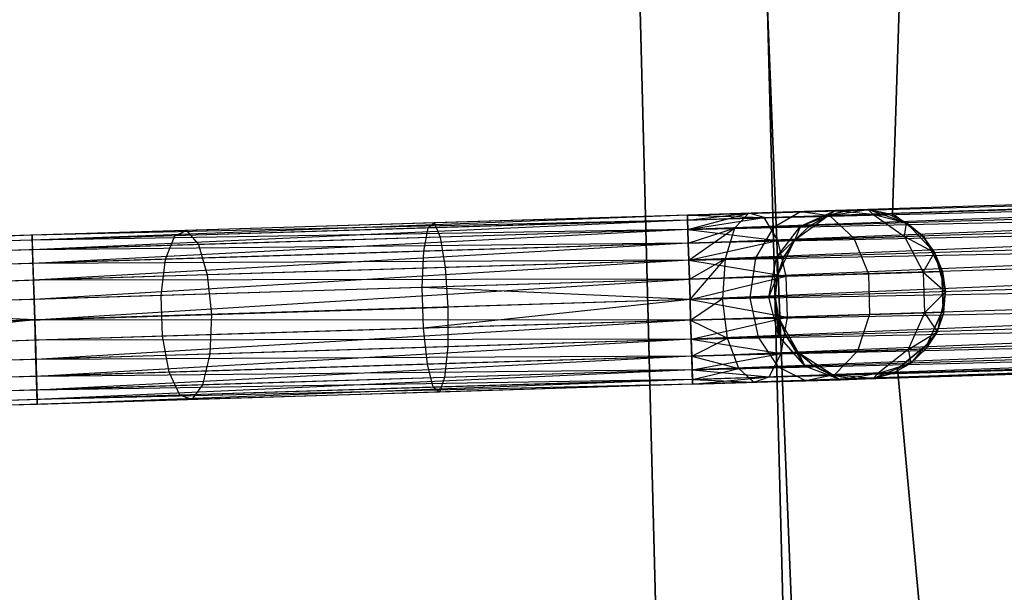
# Model space of a CAD drawing. Extents: x -91 to 92, y -91 to 92.
# Tile 78 of 256: x -70 to -59, y -5 to 2. Entities that reach past the tile are written whole.
import ezdxf

# ---------------------------------------------------------------- set-up
doc = ezdxf.new("R2010")
doc.units = 0
doc.header["$LTSCALE"] = 25.4
doc.layers.get('0').update_dxf_attribs({"linetype": 'CONTINUOUS'})

# ---------------------------------------------------------------- blocks, each defined once
blk = doc.blocks.new('NL2500012258_STL_2')
at = {"color": 0}
for p, q in [((32.002, -0.937, 22), (32.177, 4.687, 22)), ((32.177, 4.687, 20), (32.002, -0.937, 20)), ((32.177, 4.687, 20), (32.002, -0.937, 20)), ((32.002, -0.937, 22), (32.177, 4.687, 22)), ((29.011, 2.5, 26.5), (29.226, -5.803, 26.5)), ((29.226, -5.803, 17), (29.011, 2.5, 17)), ((29.011, 2.5, 26.5), (29.226, -5.803, 26.5)), ((29.226, -5.803, 17), (29.011, 2.5, 17)), ((30.72, -5.666, 26.5), (30.509, 2.441, 26.5)), ((30.509, 2.441, 17), (30.72, -5.666, 17)), ((30.509, 2.441, 17), (30.72, -5.666, 17)), ((30.72, -5.666, 26.5), (30.509, 2.441, 26.5)), ((30.531, 1.573, 19), (30.855, -6.524, 19)), ((30.855, -6.524, 20), (30.531, 1.573, 20)), ((30.531, 1.573, 19), (30.855, -6.524, 19)), ((30.855, -6.524, 20), (30.531, 1.573, 20)), ((48.835, -0.357, 177.379), (29.594, -0.95, 177.379)), ((48.835, -0.357, 177.621), (29.594, -0.95, 177.379)), ((48.835, -0.357, 177.621), (29.594, -0.95, 177.379)), ((48.835, -0.357, 177.379), (29.594, -0.95, 177.379)), ((29.594, -0.95, 177.379), (48.837, -0.415, 177.145)), ((29.594, -0.95, 177.379), (48.837, -0.415, 177.145)), ((29.596, -1.008, 177.855), (48.835, -0.357, 177.621)), ((29.596, -1.008, 177.855), (48.835, -0.357, 177.621)), ((48.837, -0.415, 177.855), (29.596, -1.008, 177.855)), ((48.837, -0.415, 177.855), (29.596, -1.008, 177.855)), ((48.837, -0.415, 177.145), (29.599, -1.119, 176.932)), ((48.837, -0.415, 177.145), (29.599, -1.119, 176.932)), ((48.84, -0.527, 178.068), (29.596, -1.008, 177.855)), ((48.84, -0.527, 178.068), (29.596, -1.008, 177.855)), ((48.84, -0.527, 176.932), (29.599, -1.119, 176.932)), ((48.84, -0.527, 176.932), (29.599, -1.119, 176.932)), ((29.604, -1.279, 178.249), (48.84, -0.527, 178.068)), ((29.604, -1.279, 178.249), (48.84, -0.527, 178.068)), ((29.599, -1.119, 176.932), (48.845, -0.686, 176.751)), ((29.599, -1.119, 176.932), (48.845, -0.686, 176.751)), ((48.845, -0.686, 178.249), (29.604, -1.279, 178.249)), ((48.845, -0.686, 178.249), (29.604, -1.279, 178.249)), ((48.845, -0.686, 176.751), (29.61, -1.478, 176.615)), ((48.845, -0.686, 176.751), (29.61, -1.478, 176.615)), ((48.851, -0.885, 178.385), (29.604, -1.279, 178.249)), ((48.851, -0.885, 178.385), (29.604, -1.279, 178.249)), ((48.851, -0.885, 176.615), (29.61, -1.478, 176.615)), ((48.851, -0.885, 176.615), (29.61, -1.478, 176.615)), ((29.617, -1.703, 178.471), (48.851, -0.885, 178.385)), ((29.617, -1.703, 178.471), (48.851, -0.885, 178.385)), ((30.313, -0.928, 27.236), (30.922, -0.909, 26.829)), ((30.313, -0.928, 27.236), (30.922, -0.909, 26.829)), ((30.611, -1.088, 26.513), (30.922, -0.909, 26.829)), ((30.611, -1.088, 26.513), (30.922, -0.909, 26.829)), ((30.922, -1.079, 26.048), (31.33, -0.896, 26.219)), ((30.922, -0.909, 26.829), (31.33, -0.896, 26.219)), ((30.922, -1.079, 26.048), (31.33, -0.896, 26.219)), ((30.922, -0.909, 26.829), (31.33, -0.896, 26.219)), ((30.922, -0.909, 26.829), (31.26, -0.956, 27.165)), ((30.922, -0.909, 26.829), (31.26, -0.956, 27.165)), ((31.24, -0.957, 20), (31.714, -0.885, 20)), ((31.24, -0.957, 20), (31.714, -0.885, 20)), ((31.473, -0.892, 25.5), (31.24, -0.957, 25.5)), ((31.24, -0.957, 20), (31.473, -0.892, 25.5)), ((31.473, -0.892, 25.5), (31.24, -0.957, 25.5)), ((31.24, -0.957, 20), (31.473, -0.892, 25.5)), ((31.33, -0.896, 26.219), (31.24, -0.957, 25.5)), ((31.33, -0.896, 26.219), (31.24, -0.957, 25.5)), ((31.33, -0.896, 26.219), (31.714, -0.885, 25.5)), ((31.33, -0.896, 26.219), (31.714, -0.885, 25.5)), ((31.33, -0.896, 26.219), (31.473, -0.892, 25.5)), ((31.33, -0.896, 26.219), (31.473, -0.892, 25.5)), ((31.33, -0.896, 26.219), (31.77, -0.941, 26.401)), ((31.33, -0.896, 26.219), (31.77, -0.941, 26.401)), ((31.473, -0.892, 25.5), (31.714, -0.885, 20)), ((31.473, -0.892, 25.5), (31.714, -0.885, 20)), ((31.714, -0.885, 20), (32.166, -1.04, 20)), ((31.714, -0.885, 25.5), (31.714, -0.885, 20)), ((31.77, -0.941, 26.401), (31.714, -0.885, 25.5)), ((31.77, -0.941, 26.401), (31.714, -0.885, 25.5)), ((31.949, -0.935, 25.5), (31.714, -0.885, 25.5)), ((31.714, -0.885, 20), (31.949, -0.935, 25.5)), ((31.714, -0.885, 20), (32.166, -1.04, 20)), ((31.714, -0.885, 25.5), (31.714, -0.885, 20)), ((31.949, -0.935, 25.5), (31.714, -0.885, 25.5)), ((31.714, -0.885, 20), (31.949, -0.935, 25.5)), ((29.594, -0.95, 27.621), (21.906, -1.187, 27.621)), ((29.594, -0.95, 27.621), (21.906, -1.187, 27.621)), ((29.594, -0.95, 27.379), (21.906, -1.187, 27.621)), ((29.594, -0.95, 27.379), (21.906, -1.187, 27.621)), ((29.596, -1.008, 27.855), (21.906, -1.187, 27.621)), ((29.596, -1.008, 27.855), (21.906, -1.187, 27.621)), ((29.594, -0.95, 27.379), (21.907, -1.244, 27.145)), ((29.594, -0.95, 27.379), (21.907, -1.244, 27.145)), ((29.596, -1.008, 27.145), (21.907, -1.244, 27.145)), ((29.596, -1.008, 27.145), (21.907, -1.244, 27.145)), ((29.596, -1.008, 27.855), (21.911, -1.356, 28.068)), ((29.596, -1.008, 27.855), (21.911, -1.356, 28.068)), ((29.596, -1.008, 177.855), (26.554, -1.101, 177.626)), ((29.596, -1.008, 177.855), (26.554, -1.101, 177.626)), ((29.594, -0.95, 177.379), (26.623, -1.041, 177.156)), ((29.594, -0.95, 177.379), (26.623, -1.041, 177.156)), ((29.594, -0.95, 27.621), (30.313, -0.928, 27.236)), ((29.594, -0.95, 27.379), (30.313, -0.928, 27.236)), ((29.594, -0.95, 27.379), (30.313, -0.928, 27.236)), ((29.594, -0.95, 27.621), (30.313, -0.928, 27.236)), ((29.599, -1.119, 176.932), (29.594, -0.95, 177.379)), ((29.594, -0.95, 177.379), (29.596, -1.008, 177.855)), ((29.594, -0.95, 177.379), (29.596, -1.008, 177.855)), ((29.599, -1.119, 176.932), (29.594, -0.95, 177.379)), ((29.596, -1.008, 27.855), (29.594, -0.95, 27.621)), ((29.594, -0.95, 27.379), (29.596, -1.008, 27.145)), ((29.594, -0.95, 27.379), (29.596, -1.008, 27.145)), ((29.594, -0.95, 27.621), (30.496, -0.98, 27.675)), ((29.596, -1.008, 27.855), (29.594, -0.95, 27.621)), ((29.594, -0.95, 27.621), (30.496, -0.98, 27.675)), ((29.596, -1.008, 27.145), (30.313, -0.928, 27.236)), ((29.596, -1.008, 27.145), (30.313, -0.928, 27.236)), ((29.596, -1.008, 27.855), (30.496, -0.98, 27.675)), ((29.596, -1.008, 27.855), (30.496, -0.98, 27.675)), ((29.596, -1.008, 177.855), (29.604, -1.279, 178.249)), ((29.596, -1.008, 177.855), (29.604, -1.279, 178.249)), ((29.599, -1.119, 28.068), (29.596, -1.008, 27.855)), ((29.596, -1.008, 27.145), (29.599, -1.119, 26.932)), ((29.596, -1.008, 27.145), (29.599, -1.119, 26.932)), ((29.599, -1.119, 28.068), (29.596, -1.008, 27.855)), ((29.599, -1.119, 26.932), (30.313, -0.928, 27.236)), ((29.599, -1.119, 26.932), (30.313, -0.928, 27.236)), ((29.599, -1.119, 28.068), (30.496, -0.98, 27.675)), ((29.599, -1.119, 28.068), (30.496, -0.98, 27.675)), ((30.313, -0.928, 27.236), (30.147, -1.103, 26.823)), ((30.313, -0.928, 27.236), (30.147, -1.103, 26.823)), ((30.496, -0.98, 27.675), (30.313, -0.928, 27.236)), ((30.496, -0.98, 27.675), (30.313, -0.928, 27.236)), ((30.496, -0.98, 27.675), (31.26, -0.956, 27.165)), ((30.496, -0.98, 27.675), (31.26, -0.956, 27.165)), ((30.655, -1.247, 28.039), (30.496, -0.98, 27.675)), ((30.655, -1.247, 28.039), (30.496, -0.98, 27.675)), ((30.855, -1.241, 20), (31.24, -0.957, 20)), ((30.855, -1.241, 20), (31.24, -0.957, 20)), ((30.922, -1.079, 26.048), (31.24, -0.957, 25.5)), ((30.922, -1.079, 26.048), (31.24, -0.957, 25.5)), ((31.24, -0.957, 25.5), (31.031, -1.075, 25.5)), ((31.031, -1.075, 25.5), (31.24, -0.957, 20)), ((31.031, -1.075, 25.5), (31.24, -0.957, 20)), ((31.24, -0.957, 25.5), (31.031, -1.075, 25.5)), ((31.24, -0.957, 25.5), (31.24, -0.957, 20)), ((31.24, -0.957, 25.5), (31.24, -0.957, 20)), ((31.26, -0.956, 27.165), (31.77, -0.941, 26.401)), ((31.26, -0.956, 27.165), (31.77, -0.941, 26.401)), ((31.26, -0.956, 27.165), (31.547, -1.219, 27.443)), ((31.26, -0.956, 27.165), (31.547, -1.219, 27.443)), ((31.77, -0.941, 26.401), (31.949, -0.935, 25.5)), ((31.77, -0.941, 26.401), (31.949, -0.935, 25.5)), ((31.77, -0.941, 26.401), (32.166, -1.04, 25.5)), ((31.77, -0.941, 26.401), (32.166, -1.04, 25.5)), ((31.77, -0.941, 26.401), (32.142, -1.201, 26.552)), ((31.77, -0.941, 26.401), (32.142, -1.201, 26.552)), ((32.166, -1.04, 25.5), (31.949, -0.935, 25.5)), ((31.949, -0.935, 25.5), (32.166, -1.04, 20)), ((31.949, -0.935, 25.5), (32.166, -1.04, 20)), ((32.166, -1.04, 25.5), (31.949, -0.935, 25.5)), ((32.369, -1.203, 22), (32.002, -0.937, 22)), ((32.002, -0.937, 22), (32.002, -0.937, 20)), ((32.002, -0.937, 20), (32.369, -1.203, 20)), ((32.002, -0.937, 22), (32.002, -0.937, 20)), ((32.002, -0.937, 20), (32.369, -1.203, 20)), ((32.369, -1.203, 22), (32.002, -0.937, 22)), ((23.718, -1.131, 176.49), (20.946, -1.216, 175.398)), ((23.718, -1.131, 176.49), (20.946, -1.216, 175.398)), ((29.599, -1.119, 26.932), (21.907, -1.244, 27.145)), ((29.599, -1.119, 26.932), (21.907, -1.244, 27.145)), ((29.599, -1.119, 28.068), (21.911, -1.356, 28.068)), ((29.599, -1.119, 28.068), (21.911, -1.356, 28.068)), ((29.599, -1.119, 26.932), (21.916, -1.516, 26.751)), ((29.599, -1.119, 26.932), (21.916, -1.516, 26.751)), ((26.554, -1.101, 177.626), (23.58, -1.193, 176.944)), ((26.554, -1.101, 177.626), (23.58, -1.193, 176.944)), ((23.58, -1.193, 176.944), (23.718, -1.131, 176.49)), ((23.58, -1.193, 176.944), (23.718, -1.131, 176.49)), ((26.623, -1.041, 177.156), (23.718, -1.131, 176.49)), ((26.623, -1.041, 177.156), (23.718, -1.131, 176.49)), ((23.718, -1.131, 176.49), (23.856, -1.296, 176.063)), ((23.718, -1.131, 176.49), (23.856, -1.296, 176.063)), ((26.503, -1.375, 178.015), (26.554, -1.101, 177.626)), ((26.503, -1.375, 178.015), (26.554, -1.101, 177.626)), ((26.554, -1.101, 177.626), (26.623, -1.041, 177.156)), ((26.554, -1.101, 177.626), (26.623, -1.041, 177.156)), ((26.623, -1.041, 177.156), (26.695, -1.209, 176.713)), ((26.623, -1.041, 177.156), (26.695, -1.209, 176.713)), ((29.599, -1.119, 176.932), (26.695, -1.209, 176.713)), ((29.599, -1.119, 176.932), (26.695, -1.209, 176.713)), ((29.599, -1.119, 26.932), (30.147, -1.103, 26.823)), ((29.599, -1.119, 26.932), (30.147, -1.103, 26.823)), ((29.61, -1.478, 176.615), (29.599, -1.119, 176.932)), ((29.61, -1.478, 176.615), (29.599, -1.119, 176.932)), ((29.604, -1.279, 28.249), (29.599, -1.119, 28.068)), ((29.599, -1.119, 26.932), (29.604, -1.279, 26.751)), ((29.599, -1.119, 26.932), (29.604, -1.279, 26.751)), ((29.599, -1.119, 28.068), (30.655, -1.247, 28.039)), ((29.604, -1.279, 28.249), (29.599, -1.119, 28.068)), ((29.599, -1.119, 28.068), (30.655, -1.247, 28.039)), ((29.604, -1.279, 26.751), (30.147, -1.103, 26.823)), ((29.604, -1.279, 26.751), (30.147, -1.103, 26.823)), ((29.61, -1.478, 26.615), (30.147, -1.103, 26.823)), ((29.61, -1.478, 26.615), (30.147, -1.103, 26.823)), ((29.61, -1.478, 176.615), (48.858, -1.11, 176.529)), ((29.61, -1.478, 176.615), (48.858, -1.11, 176.529)), ((48.858, -1.11, 178.471), (29.617, -1.703, 178.471)), ((48.858, -1.11, 178.471), (29.617, -1.703, 178.471)), ((48.858, -1.11, 176.529), (29.625, -1.942, 176.5)), ((48.858, -1.11, 176.529), (29.625, -1.942, 176.5)), ((30.147, -1.103, 26.823), (30.037, -1.464, 26.53)), ((30.147, -1.103, 26.823), (30.037, -1.464, 26.53)), ((30.147, -1.103, 26.823), (30.611, -1.088, 26.513)), ((30.147, -1.103, 26.823), (30.611, -1.088, 26.513)), ((30.398, -1.453, 26.288), (30.611, -1.088, 26.513)), ((30.398, -1.453, 26.288), (30.611, -1.088, 26.513)), ((30.611, -1.088, 26.513), (30.922, -1.079, 26.048)), ((30.611, -1.088, 26.513), (30.922, -1.079, 26.048)), ((30.639, -1.446, 25.927), (30.922, -1.079, 26.048)), ((30.639, -1.446, 25.927), (30.922, -1.079, 26.048)), ((31.031, -1.075, 25.5), (30.855, -1.241, 25.5)), ((30.855, -1.241, 20), (31.031, -1.075, 25.5)), ((31.031, -1.075, 25.5), (30.855, -1.241, 25.5)), ((30.855, -1.241, 20), (31.031, -1.075, 25.5)), ((30.922, -1.079, 26.048), (30.855, -1.241, 25.5)), ((30.922, -1.079, 26.048), (30.855, -1.241, 25.5)), ((30.922, -1.079, 26.048), (31.031, -1.075, 25.5)), ((30.922, -1.079, 26.048), (31.031, -1.075, 25.5)), ((32.142, -1.201, 26.552), (32.166, -1.04, 25.5)), ((32.142, -1.201, 26.552), (32.166, -1.04, 25.5)), ((32.166, -1.04, 20), (32.494, -1.389, 20)), ((32.351, -1.195, 25.5), (32.166, -1.04, 25.5)), ((32.166, -1.04, 20), (32.351, -1.195, 25.5)), ((32.166, -1.04, 20), (32.494, -1.389, 20)), ((32.166, -1.04, 25.5), (32.166, -1.04, 20)), ((32.166, -1.04, 25.5), (32.166, -1.04, 20)), ((32.351, -1.195, 25.5), (32.166, -1.04, 25.5)), ((32.166, -1.04, 20), (32.351, -1.195, 25.5)), ((21.907, -1.244, 27.145), (18.884, -1.338, 27.371)), ((21.907, -1.244, 27.145), (18.884, -1.338, 27.371)), ((21.906, -1.187, 27.621), (18.953, -1.278, 27.841)), ((21.906, -1.187, 27.621), (18.953, -1.278, 27.841)), ((23.58, -1.193, 176.944), (20.741, -1.28, 175.826)), ((23.58, -1.193, 176.944), (20.741, -1.28, 175.826)), ((21.911, -1.356, 28.068), (21.906, -1.187, 27.621)), ((21.906, -1.187, 27.621), (21.907, -1.244, 27.145)), ((21.911, -1.356, 28.068), (21.906, -1.187, 27.621)), ((21.906, -1.187, 27.621), (21.907, -1.244, 27.145)), ((21.907, -1.244, 27.145), (21.916, -1.516, 26.751)), ((21.907, -1.244, 27.145), (21.916, -1.516, 26.751)), ((23.472, -1.468, 177.321), (23.58, -1.193, 176.944)), ((23.472, -1.468, 177.321), (23.58, -1.193, 176.944)), ((26.695, -1.209, 176.713), (23.856, -1.296, 176.063)), ((26.695, -1.209, 176.713), (23.856, -1.296, 176.063)), ((26.695, -1.209, 176.713), (26.753, -1.566, 176.4)), ((26.695, -1.209, 176.713), (26.753, -1.566, 176.4)), ((29.604, -1.279, 28.249), (30.655, -1.247, 28.039)), ((29.604, -1.279, 28.249), (30.655, -1.247, 28.039)), ((29.61, -1.478, 28.385), (30.655, -1.247, 28.039)), ((29.61, -1.478, 28.385), (30.655, -1.247, 28.039)), ((30.639, -1.446, 25.927), (30.855, -1.241, 25.5)), ((30.639, -1.446, 25.927), (30.855, -1.241, 25.5)), ((30.646, -1.671, 20), (30.855, -1.241, 20)), ((30.646, -1.671, 20), (30.855, -1.241, 20)), ((30.655, -1.247, 28.039), (31.547, -1.219, 27.443)), ((30.655, -1.247, 28.039), (31.547, -1.219, 27.443)), ((30.754, -1.668, 28.245), (30.655, -1.247, 28.039)), ((30.754, -1.668, 28.245), (30.655, -1.247, 28.039)), ((30.855, -1.241, 25.5), (30.724, -1.443, 25.5)), ((30.724, -1.443, 25.5), (30.855, -1.241, 20)), ((30.724, -1.443, 25.5), (30.855, -1.241, 20)), ((30.855, -1.241, 25.5), (30.724, -1.443, 25.5)), ((30.855, -1.241, 25.5), (30.855, -1.241, 20)), ((30.855, -1.241, 25.5), (30.855, -1.241, 20)), ((31.547, -1.219, 27.443), (32.142, -1.201, 26.552)), ((31.547, -1.219, 27.443), (32.142, -1.201, 26.552)), ((31.547, -1.219, 27.443), (31.717, -1.638, 27.601)), ((31.547, -1.219, 27.443), (31.717, -1.638, 27.601)), ((32.142, -1.201, 26.552), (32.351, -1.195, 25.5)), ((32.142, -1.201, 26.552), (32.351, -1.195, 25.5)), ((32.142, -1.201, 26.552), (32.494, -1.389, 25.5)), ((32.142, -1.201, 26.552), (32.494, -1.389, 25.5)), ((32.142, -1.201, 26.552), (32.361, -1.618, 26.637)), ((32.142, -1.201, 26.552), (32.361, -1.618, 26.637)), ((32.494, -1.389, 25.5), (32.351, -1.195, 25.5)), ((32.351, -1.195, 25.5), (32.494, -1.389, 20)), ((32.351, -1.195, 25.5), (32.494, -1.389, 20)), ((32.494, -1.389, 25.5), (32.351, -1.195, 25.5)), ((32.581, -1.603, 22), (32.369, -1.203, 22)), ((32.369, -1.203, 22), (32.369, -1.203, 20)), ((32.369, -1.203, 20), (32.581, -1.603, 20)), ((32.369, -1.203, 22), (32.369, -1.203, 20)), ((32.369, -1.203, 20), (32.581, -1.603, 20)), ((32.581, -1.603, 22), (32.369, -1.203, 22)), ((21.911, -1.356, 28.068), (19.025, -1.445, 28.284)), ((21.911, -1.356, 28.068), (19.025, -1.445, 28.284)), ((23.856, -1.296, 176.063), (21.146, -1.38, 174.995)), ((23.856, -1.296, 176.063), (21.146, -1.38, 174.995)), ((29.604, -1.279, 28.249), (21.911, -1.356, 28.068)), ((29.604, -1.279, 28.249), (21.911, -1.356, 28.068)), ((21.922, -1.714, 28.385), (21.911, -1.356, 28.068)), ((21.922, -1.714, 28.385), (21.911, -1.356, 28.068)), ((29.604, -1.279, 26.751), (21.916, -1.516, 26.751)), ((29.604, -1.279, 26.751), (21.916, -1.516, 26.751)), ((29.604, -1.279, 28.249), (21.922, -1.714, 28.385)), ((29.604, -1.279, 28.249), (21.922, -1.714, 28.385)), ((26.503, -1.375, 178.015), (23.472, -1.468, 177.321)), ((26.503, -1.375, 178.015), (23.472, -1.468, 177.321)), ((23.856, -1.296, 176.063), (23.961, -1.652, 175.76)), ((23.856, -1.296, 176.063), (23.961, -1.652, 175.76)), ((26.483, -1.799, 178.235), (26.503, -1.375, 178.015)), ((26.483, -1.799, 178.235), (26.503, -1.375, 178.015)), ((29.604, -1.279, 178.249), (26.503, -1.375, 178.015)), ((29.604, -1.279, 178.249), (26.503, -1.375, 178.015)), ((29.604, -1.279, 178.249), (29.617, -1.703, 178.471)), ((29.604, -1.279, 178.249), (29.617, -1.703, 178.471)), ((29.61, -1.478, 28.385), (29.604, -1.279, 28.249)), ((29.604, -1.279, 26.751), (29.61, -1.478, 26.615)), ((29.604, -1.279, 26.751), (29.61, -1.478, 26.615)), ((29.61, -1.478, 28.385), (29.604, -1.279, 28.249)), ((48.865, -1.349, 178.5), (29.625, -1.942, 178.5)), ((48.865, -1.349, 178.5), (29.625, -1.942, 178.5)), ((48.865, -1.349, 176.5), (29.625, -1.942, 176.5)), ((48.865, -1.349, 176.5), (29.625, -1.942, 176.5)), ((23.472, -1.468, 177.321), (20.578, -1.557, 176.18)), ((23.472, -1.468, 177.321), (20.578, -1.557, 176.18)), ((29.61, -1.478, 26.615), (21.916, -1.516, 26.751)), ((29.61, -1.478, 26.615), (21.916, -1.516, 26.751)), ((29.61, -1.478, 28.385), (21.922, -1.714, 28.385)), ((29.61, -1.478, 28.385), (21.922, -1.714, 28.385)), ((29.61, -1.478, 26.615), (21.929, -1.94, 26.529)), ((29.61, -1.478, 26.615), (21.929, -1.94, 26.529)), ((23.419, -1.894, 177.533), (23.472, -1.468, 177.321)), ((23.419, -1.894, 177.533), (23.472, -1.468, 177.321)), ((29.61, -1.478, 176.615), (26.753, -1.566, 176.4)), ((29.61, -1.478, 176.615), (26.753, -1.566, 176.4)), ((29.61, -1.478, 26.615), (30.037, -1.464, 26.53)), ((29.61, -1.478, 26.615), (30.037, -1.464, 26.53)), ((29.625, -1.942, 176.5), (29.61, -1.478, 176.615)), ((29.625, -1.942, 176.5), (29.61, -1.478, 176.615)), ((29.617, -1.703, 28.471), (29.61, -1.478, 28.385)), ((29.61, -1.478, 26.615), (29.617, -1.703, 26.529)), ((29.61, -1.478, 26.615), (29.617, -1.703, 26.529)), ((29.61, -1.478, 28.385), (30.754, -1.668, 28.245)), ((29.617, -1.703, 28.471), (29.61, -1.478, 28.385)), ((29.61, -1.478, 28.385), (30.754, -1.668, 28.245)), ((29.617, -1.703, 26.529), (30.037, -1.464, 26.53)), ((29.617, -1.703, 26.529), (30.037, -1.464, 26.53)), ((29.625, -1.942, 26.5), (30.037, -1.464, 26.53)), ((29.625, -1.942, 26.5), (30.037, -1.464, 26.53)), ((30.037, -1.464, 26.53), (30.007, -1.93, 26.424)), ((30.037, -1.464, 26.53), (30.007, -1.93, 26.424)), ((30.037, -1.464, 26.53), (30.398, -1.453, 26.288)), ((30.037, -1.464, 26.53), (30.398, -1.453, 26.288)), ((30.331, -1.92, 26.207), (30.398, -1.453, 26.288)), ((30.331, -1.92, 26.207), (30.398, -1.453, 26.288)), ((30.398, -1.453, 26.288), (30.639, -1.446, 25.927)), ((30.398, -1.453, 26.288), (30.639, -1.446, 25.927)), ((30.548, -1.914, 25.883), (30.639, -1.446, 25.927)), ((30.548, -1.914, 25.883), (30.639, -1.446, 25.927)), ((30.639, -1.446, 25.927), (30.724, -1.443, 25.5)), ((30.639, -1.446, 25.927), (30.724, -1.443, 25.5)), ((30.639, -1.446, 25.927), (30.646, -1.671, 25.5)), ((30.639, -1.446, 25.927), (30.646, -1.671, 25.5)), ((30.724, -1.443, 25.5), (30.646, -1.671, 25.5)), ((30.646, -1.671, 20), (30.724, -1.443, 25.5)), ((30.724, -1.443, 25.5), (30.646, -1.671, 25.5)), ((30.646, -1.671, 20), (30.724, -1.443, 25.5)), ((32.361, -1.618, 26.637), (32.494, -1.389, 25.5)), ((32.361, -1.618, 26.637), (32.494, -1.389, 25.5)), ((32.494, -1.389, 20), (32.623, -1.85, 20)), ((32.587, -1.611, 25.5), (32.494, -1.389, 25.5)), ((32.494, -1.389, 20), (32.623, -1.85, 20)), ((32.494, -1.389, 20), (32.587, -1.611, 25.5)), ((32.494, -1.389, 25.5), (32.494, -1.389, 20)), ((32.494, -1.389, 25.5), (32.494, -1.389, 20)), ((32.587, -1.611, 25.5), (32.494, -1.389, 25.5)), ((32.494, -1.389, 20), (32.587, -1.611, 25.5)), ((21.916, -1.516, 26.751), (18.834, -1.611, 26.982)), ((21.916, -1.516, 26.751), (18.834, -1.611, 26.982)), ((21.916, -1.516, 26.751), (21.929, -1.94, 26.529)), ((21.916, -1.516, 26.751), (21.929, -1.94, 26.529)), ((26.753, -1.566, 176.4), (23.961, -1.652, 175.76)), ((26.753, -1.566, 176.4), (23.961, -1.652, 175.76)), ((26.753, -1.566, 176.4), (26.785, -2.03, 176.286)), ((26.753, -1.566, 176.4), (26.785, -2.03, 176.286)), ((48.873, -1.588, 176.529), (29.625, -1.942, 176.5)), ((48.873, -1.588, 176.529), (29.625, -1.942, 176.5)), ((48.873, -1.588, 178.471), (29.632, -2.181, 178.471)), ((48.873, -1.588, 178.471), (29.632, -2.181, 178.471)), ((48.873, -1.588, 176.529), (29.639, -2.407, 176.615)), ((48.873, -1.588, 176.529), (29.639, -2.407, 176.615)), ((32.361, -1.618, 26.637), (32.587, -1.611, 25.5)), ((32.361, -1.618, 26.637), (32.587, -1.611, 25.5)), ((32.594, -2.055, 22), (32.581, -1.603, 22)), ((32.581, -1.603, 22), (32.581, -1.603, 20)), ((32.581, -1.603, 20), (32.594, -2.055, 20)), ((32.581, -1.603, 22), (32.581, -1.603, 20)), ((32.581, -1.603, 20), (32.594, -2.055, 20)), ((32.594, -2.055, 22), (32.581, -1.603, 22)), ((32.623, -1.85, 25.5), (32.587, -1.611, 25.5)), ((32.587, -1.611, 25.5), (32.623, -1.85, 20)), ((32.623, -1.85, 25.5), (32.587, -1.611, 25.5)), ((32.587, -1.611, 25.5), (32.623, -1.85, 20)), ((21.922, -1.714, 28.385), (19.083, -1.802, 28.598)), ((21.922, -1.714, 28.385), (19.083, -1.802, 28.598)), ((23.961, -1.652, 175.76), (21.295, -1.734, 174.709)), ((23.961, -1.652, 175.76), (21.295, -1.734, 174.709)), ((29.617, -1.703, 28.471), (21.922, -1.714, 28.385)), ((29.617, -1.703, 28.471), (21.922, -1.714, 28.385)), ((21.936, -2.179, 28.5), (21.922, -1.714, 28.385)), ((21.936, -2.179, 28.5), (21.922, -1.714, 28.385)), ((29.617, -1.703, 26.529), (21.929, -1.94, 26.529)), ((29.617, -1.703, 26.529), (21.929, -1.94, 26.529)), ((21.936, -2.179, 28.5), (29.617, -1.703, 28.471)), ((21.936, -2.179, 28.5), (29.617, -1.703, 28.471)), ((23.961, -1.652, 175.76), (24.009, -2.115, 175.65)), ((23.961, -1.652, 175.76), (24.009, -2.115, 175.65)), ((29.617, -1.703, 178.471), (26.483, -1.799, 178.235)), ((29.617, -1.703, 178.471), (26.483, -1.799, 178.235)), ((29.617, -1.703, 28.471), (30.754, -1.668, 28.245)), ((29.617, -1.703, 28.471), (30.754, -1.668, 28.245)), ((29.617, -1.703, 178.471), (29.625, -1.942, 178.5)), ((29.617, -1.703, 178.471), (29.625, -1.942, 178.5)), ((29.617, -1.703, 26.529), (29.625, -1.942, 26.5)), ((29.625, -1.942, 28.5), (29.617, -1.703, 28.471)), ((29.617, -1.703, 26.529), (29.625, -1.942, 26.5)), ((29.625, -1.942, 28.5), (29.617, -1.703, 28.471)), ((29.625, -1.942, 28.5), (30.754, -1.668, 28.245)), ((29.625, -1.942, 28.5), (30.754, -1.668, 28.245)), ((30.548, -1.914, 25.883), (30.646, -1.671, 25.5)), ((30.548, -1.914, 25.883), (30.646, -1.671, 25.5)), ((30.624, -1.911, 20), (30.646, -1.671, 20)), ((30.646, -1.671, 25.5), (30.624, -1.911, 25.5)), ((30.646, -1.671, 25.5), (30.624, -1.911, 25.5)), ((30.624, -1.911, 20), (30.646, -1.671, 20)), ((30.646, -1.671, 25.5), (30.646, -1.671, 20)), ((30.646, -1.671, 25.5), (30.646, -1.671, 20)), ((30.754, -1.668, 28.245), (31.717, -1.638, 27.601)), ((30.754, -1.668, 28.245), (31.717, -1.638, 27.601)), ((30.768, -2.146, 28.245), (30.754, -1.668, 28.245)), ((30.768, -2.146, 28.245), (30.754, -1.668, 28.245)), ((31.717, -1.638, 27.601), (32.361, -1.618, 26.637)), ((31.717, -1.638, 27.601), (32.361, -1.618, 26.637)), ((31.717, -1.638, 27.601), (31.732, -2.117, 27.601)), ((31.717, -1.638, 27.601), (31.732, -2.117, 27.601)), ((32.361, -1.618, 26.637), (32.623, -1.85, 25.5)), ((32.361, -1.618, 26.637), (32.623, -1.85, 25.5)), ((32.361, -1.618, 26.637), (32.375, -2.097, 26.637)), ((32.361, -1.618, 26.637), (32.375, -2.097, 26.637)), ((26.483, -1.799, 178.235), (23.419, -1.894, 177.533)), ((26.483, -1.799, 178.235), (23.419, -1.894, 177.533)), ((26.498, -2.278, 178.235), (26.483, -1.799, 178.235)), ((29.625, -1.942, 178.5), (26.483, -1.799, 178.235)), ((26.498, -2.278, 178.235), (26.483, -1.799, 178.235)), ((29.625, -1.942, 178.5), (26.483, -1.799, 178.235)), ((48.88, -1.814, 178.385), (29.632, -2.181, 178.471)), ((48.88, -1.814, 178.385), (29.632, -2.181, 178.471)), ((48.88, -1.814, 176.615), (29.639, -2.407, 176.615)), ((48.88, -1.814, 176.615), (29.639, -2.407, 176.615)), ((29.645, -2.605, 178.249), (48.88, -1.814, 178.385)), ((29.645, -2.605, 178.249), (48.88, -1.814, 178.385)), ((21.929, -1.94, 26.529), (18.814, -2.036, 26.762)), ((21.929, -1.94, 26.529), (18.814, -2.036, 26.762)), ((23.419, -1.894, 177.533), (20.494, -1.984, 176.381)), ((23.419, -1.894, 177.533), (20.494, -1.984, 176.381)), ((21.929, -1.94, 26.529), (21.936, -2.179, 26.5)), ((21.929, -1.94, 26.529), (21.936, -2.179, 26.5)), ((29.625, -1.942, 26.5), (21.936, -2.179, 26.5)), ((29.625, -1.942, 26.5), (21.936, -2.179, 26.5)), ((29.625, -1.942, 28.5), (21.936, -2.179, 28.5)), ((29.625, -1.942, 28.5), (21.936, -2.179, 28.5)), ((23.434, -2.372, 177.533), (23.419, -1.894, 177.533)), ((23.434, -2.372, 177.533), (23.419, -1.894, 177.533)), ((29.625, -1.942, 178.5), (26.498, -2.278, 178.235)), ((29.625, -1.942, 178.5), (26.498, -2.278, 178.235)), ((29.625, -1.942, 176.5), (26.785, -2.03, 176.286)), ((29.625, -1.942, 176.5), (26.785, -2.03, 176.286)), ((30.007, -1.93, 26.424), (29.625, -1.942, 26.5)), ((30.007, -1.93, 26.424), (29.625, -1.942, 26.5)), ((29.625, -1.942, 178.5), (29.632, -2.181, 178.471)), ((29.639, -2.407, 176.615), (29.625, -1.942, 176.5)), ((29.625, -1.942, 178.5), (29.632, -2.181, 178.471)), ((29.639, -2.407, 176.615), (29.625, -1.942, 176.5)), ((29.625, -1.942, 26.5), (29.632, -2.181, 26.529)), ((29.632, -2.181, 28.471), (29.625, -1.942, 28.5)), ((29.625, -1.942, 28.5), (30.768, -2.146, 28.245)), ((29.632, -2.181, 28.471), (29.625, -1.942, 28.5)), ((29.625, -1.942, 28.5), (30.768, -2.146, 28.245)), ((29.625, -1.942, 26.5), (29.632, -2.181, 26.529)), ((29.632, -2.181, 26.529), (30.007, -1.93, 26.424)), ((29.632, -2.181, 26.529), (30.007, -1.93, 26.424)), ((30.331, -1.92, 26.207), (30.007, -1.93, 26.424)), ((30.331, -1.92, 26.207), (30.007, -1.93, 26.424)), ((30.065, -2.393, 26.53), (30.007, -1.93, 26.424)), ((30.065, -2.393, 26.53), (30.007, -1.93, 26.424)), ((30.548, -1.914, 25.883), (30.331, -1.92, 26.207)), ((30.548, -1.914, 25.883), (30.331, -1.92, 26.207)), ((30.427, -2.382, 26.288), (30.331, -1.92, 26.207)), ((30.427, -2.382, 26.288), (30.331, -1.92, 26.207)), ((30.624, -1.911, 25.5), (30.548, -1.914, 25.883)), ((30.624, -1.911, 25.5), (30.548, -1.914, 25.883)), ((30.668, -2.375, 25.927), (30.548, -1.914, 25.883)), ((30.668, -2.375, 25.927), (30.548, -1.914, 25.883)), ((30.661, -2.15, 20), (30.624, -1.911, 20)), ((30.624, -1.911, 25.5), (30.661, -2.15, 25.5)), ((30.668, -2.375, 25.927), (30.624, -1.911, 25.5)), ((30.668, -2.375, 25.927), (30.624, -1.911, 25.5)), ((30.624, -1.911, 25.5), (30.661, -2.15, 25.5)), ((30.624, -1.911, 25.5), (30.624, -1.911, 20)), ((30.661, -2.15, 20), (30.624, -1.911, 20)), ((30.624, -1.911, 25.5), (30.624, -1.911, 20)), ((32.375, -2.097, 26.637), (32.623, -1.85, 25.5)), ((32.375, -2.097, 26.637), (32.623, -1.85, 25.5)), ((32.623, -1.85, 20), (32.523, -2.318, 20)), ((32.623, -1.85, 20), (32.523, -2.318, 20)), ((32.601, -2.09, 25.5), (32.623, -1.85, 25.5)), ((32.601, -2.09, 25.5), (32.623, -1.85, 25.5)), ((32.601, -2.09, 25.5), (32.623, -1.85, 20)), ((32.601, -2.09, 25.5), (32.623, -1.85, 20)), ((32.623, -1.85, 25.5), (32.623, -1.85, 20)), ((32.623, -1.85, 25.5), (32.623, -1.85, 20)), ((21.936, -2.179, 26.5), (18.814, -2.036, 26.762)), ((21.936, -2.179, 26.5), (18.814, -2.036, 26.762)), ((24.009, -2.115, 175.65), (26.785, -2.03, 176.286)), ((24.009, -2.115, 175.65), (26.785, -2.03, 176.286)), ((26.785, -2.03, 176.286), (26.782, -2.495, 176.4)), ((26.785, -2.03, 176.286), (26.782, -2.495, 176.4)), ((29.639, -2.407, 176.615), (48.886, -2.012, 176.751)), ((29.639, -2.407, 176.615), (48.886, -2.012, 176.751)), ((48.886, -2.012, 178.249), (29.645, -2.605, 178.249)), ((48.886, -2.012, 178.249), (29.645, -2.605, 178.249)), ((48.886, -2.012, 176.751), (29.65, -2.765, 176.932)), ((48.886, -2.012, 176.751), (29.65, -2.765, 176.932)), ((32.407, -2.468, 22), (32.594, -2.055, 22)), ((32.594, -2.055, 20), (32.407, -2.468, 20)), ((32.594, -2.055, 20), (32.407, -2.468, 20)), ((32.407, -2.468, 22), (32.594, -2.055, 22)), ((32.594, -2.055, 22), (32.594, -2.055, 20)), ((32.594, -2.055, 22), (32.594, -2.055, 20)), ((21.936, -2.179, 26.5), (18.829, -2.514, 26.762)), ((21.936, -2.179, 26.5), (18.829, -2.514, 26.762)), ((21.936, -2.179, 28.5), (19.114, -2.266, 28.711)), ((21.936, -2.179, 28.5), (19.114, -2.266, 28.711)), ((21.359, -2.197, 174.606), (24.009, -2.115, 175.65)), ((21.359, -2.197, 174.606), (24.009, -2.115, 175.65)), ((21.936, -2.179, 26.5), (21.944, -2.418, 26.529)), ((21.951, -2.643, 28.385), (21.936, -2.179, 28.5)), ((21.936, -2.179, 26.5), (21.944, -2.418, 26.529)), ((29.632, -2.181, 28.471), (21.936, -2.179, 28.5)), ((21.951, -2.643, 28.385), (21.936, -2.179, 28.5)), ((29.632, -2.181, 28.471), (21.936, -2.179, 28.5)), ((29.632, -2.181, 26.529), (21.944, -2.418, 26.529)), ((29.632, -2.181, 26.529), (21.944, -2.418, 26.529)), ((29.632, -2.181, 28.471), (21.951, -2.643, 28.385)), ((29.632, -2.181, 28.471), (21.951, -2.643, 28.385)), ((24.009, -2.115, 175.65), (23.989, -2.581, 175.76)), ((24.009, -2.115, 175.65), (23.989, -2.581, 175.76)), ((29.632, -2.181, 178.471), (26.498, -2.278, 178.235)), ((29.632, -2.181, 178.471), (26.498, -2.278, 178.235)), ((29.632, -2.181, 28.471), (30.768, -2.146, 28.245)), ((29.632, -2.181, 28.471), (30.768, -2.146, 28.245)), ((29.632, -2.181, 178.471), (29.645, -2.605, 178.249)), ((29.632, -2.181, 178.471), (29.645, -2.605, 178.249)), ((29.632, -2.181, 26.529), (29.639, -2.407, 26.615)), ((29.639, -2.407, 28.385), (29.632, -2.181, 28.471)), ((29.639, -2.407, 28.385), (29.632, -2.181, 28.471)), ((29.632, -2.181, 26.529), (29.639, -2.407, 26.615)), ((29.632, -2.181, 26.529), (30.065, -2.393, 26.53)), ((29.632, -2.181, 26.529), (30.065, -2.393, 26.53)), ((29.639, -2.407, 28.385), (30.768, -2.146, 28.245)), ((29.639, -2.407, 28.385), (30.768, -2.146, 28.245)), ((48.891, -2.172, 178.068), (29.645, -2.605, 178.249)), ((48.891, -2.172, 178.068), (29.645, -2.605, 178.249)), ((48.891, -2.172, 176.932), (29.65, -2.765, 176.932)), ((48.891, -2.172, 176.932), (29.65, -2.765, 176.932)), ((29.653, -2.877, 177.855), (48.891, -2.172, 178.068)), ((29.653, -2.877, 177.855), (48.891, -2.172, 178.068)), ((30.896, -2.566, 20), (30.661, -2.15, 20)), ((30.661, -2.15, 25.5), (30.668, -2.375, 25.927)), ((30.661, -2.15, 25.5), (30.668, -2.375, 25.927)), ((30.661, -2.15, 25.5), (30.753, -2.372, 25.5)), ((30.753, -2.372, 25.5), (30.661, -2.15, 20)), ((30.896, -2.566, 20), (30.661, -2.15, 20)), ((30.753, -2.372, 25.5), (30.661, -2.15, 20)), ((30.661, -2.15, 25.5), (30.753, -2.372, 25.5)), ((30.661, -2.15, 25.5), (30.661, -2.15, 20)), ((30.661, -2.15, 25.5), (30.661, -2.15, 20)), ((30.696, -2.573, 28.039), (30.768, -2.146, 28.245)), ((30.696, -2.573, 28.039), (30.768, -2.146, 28.245)), ((30.768, -2.146, 28.245), (31.732, -2.117, 27.601)), ((30.768, -2.146, 28.245), (31.732, -2.117, 27.601)), ((31.732, -2.117, 27.601), (31.588, -2.545, 27.443)), ((31.732, -2.117, 27.601), (31.588, -2.545, 27.443)), ((31.732, -2.117, 27.601), (32.375, -2.097, 26.637)), ((31.732, -2.117, 27.601), (32.375, -2.097, 26.637)), ((32.375, -2.097, 26.637), (32.183, -2.527, 26.552)), ((32.375, -2.097, 26.637), (32.183, -2.527, 26.552)), ((32.375, -2.097, 26.637), (32.601, -2.09, 25.5)), ((32.375, -2.097, 26.637), (32.601, -2.09, 25.5)), ((32.375, -2.097, 26.637), (32.523, -2.318, 25.5)), ((32.375, -2.097, 26.637), (32.523, -2.318, 25.5)), ((32.523, -2.318, 25.5), (32.601, -2.09, 25.5)), ((32.601, -2.09, 25.5), (32.523, -2.318, 20)), ((32.601, -2.09, 25.5), (32.523, -2.318, 20)), ((32.523, -2.318, 25.5), (32.601, -2.09, 25.5)), ((26.498, -2.278, 178.235), (23.434, -2.372, 177.533)), ((26.498, -2.278, 178.235), (23.434, -2.372, 177.533)), ((26.544, -2.7, 178.015), (26.498, -2.278, 178.235)), ((26.544, -2.7, 178.015), (26.498, -2.278, 178.235)), ((29.65, -2.765, 176.932), (48.894, -2.284, 177.145)), ((29.65, -2.765, 176.932), (48.894, -2.284, 177.145)), ((48.894, -2.284, 177.855), (29.653, -2.877, 177.855)), ((48.894, -2.284, 177.855), (29.653, -2.877, 177.855)), ((48.894, -2.284, 177.145), (29.655, -2.934, 177.379)), ((48.894, -2.284, 177.145), (29.655, -2.934, 177.379)), ((21.944, -2.418, 26.529), (18.829, -2.514, 26.762)), ((21.944, -2.418, 26.529), (18.829, -2.514, 26.762)), ((23.434, -2.372, 177.533), (20.509, -2.462, 176.381)), ((23.434, -2.372, 177.533), (20.509, -2.462, 176.381)), ((29.639, -2.407, 26.615), (21.944, -2.418, 26.529)), ((29.639, -2.407, 26.615), (21.944, -2.418, 26.529)), ((21.944, -2.418, 26.529), (21.957, -2.842, 26.751)), ((21.944, -2.418, 26.529), (21.957, -2.842, 26.751)), ((29.639, -2.407, 28.385), (21.951, -2.643, 28.385)), ((29.639, -2.407, 28.385), (21.951, -2.643, 28.385)), ((29.639, -2.407, 26.615), (21.957, -2.842, 26.751)), ((29.639, -2.407, 26.615), (21.957, -2.842, 26.751)), ((23.512, -2.794, 177.321), (23.434, -2.372, 177.533)), ((23.512, -2.794, 177.321), (23.434, -2.372, 177.533)), ((29.639, -2.407, 176.615), (26.782, -2.495, 176.4)), ((29.639, -2.407, 176.615), (26.782, -2.495, 176.4)), ((29.639, -2.407, 26.615), (30.065, -2.393, 26.53)), ((29.639, -2.407, 26.615), (30.065, -2.393, 26.53)), ((29.65, -2.765, 176.932), (29.639, -2.407, 176.615)), ((29.65, -2.765, 176.932), (29.639, -2.407, 176.615)), ((29.639, -2.407, 26.615), (29.645, -2.605, 26.751)), ((29.645, -2.605, 28.249), (29.639, -2.407, 28.385)), ((29.639, -2.407, 28.385), (30.696, -2.573, 28.039)), ((29.645, -2.605, 28.249), (29.639, -2.407, 28.385)), ((29.639, -2.407, 28.385), (30.696, -2.573, 28.039)), ((29.639, -2.407, 26.615), (29.645, -2.605, 26.751)), ((29.645, -2.605, 26.751), (30.065, -2.393, 26.53)), ((29.645, -2.605, 26.751), (30.065, -2.393, 26.53)), ((48.896, -2.342, 177.621), (29.653, -2.877, 177.855)), ((48.896, -2.342, 177.621), (29.653, -2.877, 177.855)), ((29.655, -2.934, 177.379), (48.896, -2.342, 177.621)), ((48.896, -2.342, 177.379), (29.655, -2.934, 177.379)), ((29.655, -2.934, 177.379), (48.896, -2.342, 177.621)), ((48.896, -2.342, 177.379), (29.655, -2.934, 177.379)), ((30.065, -2.393, 26.53), (30.427, -2.382, 26.288)), ((30.065, -2.393, 26.53), (30.427, -2.382, 26.288)), ((30.198, -2.748, 26.823), (30.065, -2.393, 26.53)), ((30.198, -2.748, 26.823), (30.065, -2.393, 26.53)), ((30.427, -2.382, 26.288), (30.668, -2.375, 25.927)), ((30.427, -2.382, 26.288), (30.668, -2.375, 25.927)), ((30.662, -2.733, 26.513), (30.427, -2.382, 26.288)), ((30.662, -2.733, 26.513), (30.427, -2.382, 26.288)), ((30.753, -2.372, 25.5), (30.668, -2.375, 25.927)), ((30.753, -2.372, 25.5), (30.668, -2.375, 25.927)), ((30.668, -2.375, 25.927), (30.972, -2.724, 26.048)), ((30.668, -2.375, 25.927), (30.972, -2.724, 26.048)), ((30.753, -2.372, 25.5), (30.972, -2.724, 26.048)), ((30.753, -2.372, 25.5), (30.972, -2.724, 26.048)), ((30.753, -2.372, 25.5), (30.896, -2.566, 25.5)), ((30.896, -2.566, 20), (30.753, -2.372, 25.5)), ((30.753, -2.372, 25.5), (30.896, -2.566, 25.5)), ((30.896, -2.566, 20), (30.753, -2.372, 25.5)), ((32.183, -2.527, 26.552), (32.523, -2.318, 25.5)), ((32.183, -2.527, 26.552), (32.523, -2.318, 25.5)), ((32.523, -2.318, 20), (32.217, -2.686, 20)), ((32.523, -2.318, 20), (32.217, -2.686, 20)), ((32.392, -2.52, 25.5), (32.523, -2.318, 25.5)), ((32.523, -2.318, 20), (32.392, -2.52, 25.5)), ((32.392, -2.52, 25.5), (32.523, -2.318, 25.5)), ((32.523, -2.318, 20), (32.392, -2.52, 25.5)), ((32.523, -2.318, 25.5), (32.523, -2.318, 20)), ((32.523, -2.318, 25.5), (32.523, -2.318, 20)), ((26.782, -2.495, 176.4), (23.989, -2.581, 175.76)), ((26.782, -2.495, 176.4), (23.989, -2.581, 175.76)), ((26.782, -2.495, 176.4), (26.746, -2.854, 176.713)), ((26.782, -2.495, 176.4), (26.746, -2.854, 176.713)), ((31.588, -2.545, 27.443), (32.183, -2.527, 26.552)), ((31.588, -2.545, 27.443), (32.183, -2.527, 26.552)), ((32.183, -2.527, 26.552), (31.828, -2.81, 26.401)), ((32.183, -2.527, 26.552), (31.828, -2.81, 26.401)), ((32.057, -2.755, 22), (32.407, -2.468, 22)), ((32.407, -2.468, 20), (32.057, -2.755, 20)), ((32.407, -2.468, 20), (32.057, -2.755, 20)), ((32.057, -2.755, 22), (32.407, -2.468, 22)), ((32.183, -2.527, 26.552), (32.392, -2.52, 25.5)), ((32.183, -2.527, 26.552), (32.392, -2.52, 25.5)), ((32.183, -2.527, 26.552), (32.217, -2.686, 25.5)), ((32.183, -2.527, 26.552), (32.217, -2.686, 25.5)), ((32.217, -2.686, 25.5), (32.392, -2.52, 25.5)), ((32.392, -2.52, 25.5), (32.217, -2.686, 20)), ((32.392, -2.52, 25.5), (32.217, -2.686, 20)), ((32.217, -2.686, 25.5), (32.392, -2.52, 25.5)), ((32.407, -2.468, 22), (32.407, -2.468, 20)), ((32.407, -2.468, 22), (32.407, -2.468, 20)), ((21.951, -2.643, 28.385), (19.112, -2.731, 28.598)), ((21.951, -2.643, 28.385), (19.112, -2.731, 28.598)), ((23.989, -2.581, 175.76), (21.324, -2.663, 174.709)), ((23.989, -2.581, 175.76), (21.324, -2.663, 174.709)), ((29.645, -2.605, 28.249), (21.951, -2.643, 28.385)), ((29.645, -2.605, 28.249), (21.951, -2.643, 28.385)), ((21.962, -3.002, 28.068), (21.951, -2.643, 28.385)), ((21.962, -3.002, 28.068), (21.951, -2.643, 28.385)), ((29.645, -2.605, 26.751), (21.957, -2.842, 26.751)), ((29.645, -2.605, 26.751), (21.957, -2.842, 26.751)), ((29.645, -2.605, 28.249), (21.962, -3.002, 28.068)), ((29.645, -2.605, 28.249), (21.962, -3.002, 28.068)), ((23.989, -2.581, 175.76), (23.906, -2.942, 176.063)), ((23.989, -2.581, 175.76), (23.906, -2.942, 176.063)), ((29.645, -2.605, 178.249), (26.544, -2.7, 178.015)), ((29.645, -2.605, 178.249), (26.544, -2.7, 178.015)), ((29.645, -2.605, 28.249), (30.696, -2.573, 28.039)), ((29.645, -2.605, 28.249), (30.696, -2.573, 28.039)), ((29.645, -2.605, 178.249), (29.653, -2.877, 177.855)), ((29.645, -2.605, 178.249), (29.653, -2.877, 177.855)), ((29.645, -2.605, 26.751), (29.65, -2.765, 26.932)), ((29.65, -2.765, 28.068), (29.645, -2.605, 28.249)), ((29.65, -2.765, 28.068), (29.645, -2.605, 28.249)), ((29.645, -2.605, 26.751), (29.65, -2.765, 26.932)), ((29.645, -2.605, 26.751), (30.198, -2.748, 26.823)), ((29.645, -2.605, 26.751), (30.198, -2.748, 26.823)), ((29.65, -2.765, 28.068), (30.696, -2.573, 28.039)), ((29.65, -2.765, 28.068), (30.696, -2.573, 28.039)), ((30.554, -2.849, 27.675), (30.696, -2.573, 28.039)), ((30.554, -2.849, 27.675), (30.696, -2.573, 28.039)), ((30.696, -2.573, 28.039), (31.588, -2.545, 27.443)), ((30.696, -2.573, 28.039), (31.588, -2.545, 27.443)), ((31.298, -2.826, 20), (30.896, -2.566, 20)), ((30.896, -2.566, 25.5), (30.972, -2.724, 26.048)), ((30.896, -2.566, 25.5), (30.972, -2.724, 26.048)), ((30.896, -2.566, 25.5), (31.081, -2.721, 25.5)), ((31.081, -2.721, 25.5), (30.896, -2.566, 20)), ((31.298, -2.826, 20), (30.896, -2.566, 20)), ((31.081, -2.721, 25.5), (30.896, -2.566, 20)), ((30.896, -2.566, 25.5), (31.081, -2.721, 25.5)), ((30.896, -2.566, 25.5), (30.896, -2.566, 20)), ((30.896, -2.566, 25.5), (30.896, -2.566, 20)), ((31.588, -2.545, 27.443), (31.318, -2.825, 27.165)), ((31.588, -2.545, 27.443), (31.318, -2.825, 27.165)), ((29.65, -2.765, 26.932), (21.957, -2.842, 26.751)), ((29.65, -2.765, 26.932), (21.957, -2.842, 26.751)), ((29.65, -2.765, 28.068), (21.962, -3.002, 28.068)), ((29.65, -2.765, 28.068), (21.962, -3.002, 28.068)), ((29.65, -2.765, 26.932), (21.965, -3.114, 27.145)), ((29.65, -2.765, 26.932), (21.965, -3.114, 27.145)), ((26.544, -2.7, 178.015), (23.512, -2.794, 177.321)), ((26.544, -2.7, 178.015), (23.512, -2.794, 177.321)), ((26.611, -2.97, 177.626), (26.544, -2.7, 178.015)), ((26.611, -2.97, 177.626), (26.544, -2.7, 178.015)), ((29.65, -2.765, 176.932), (26.746, -2.854, 176.713)), ((29.65, -2.765, 176.932), (26.746, -2.854, 176.713)), ((29.65, -2.765, 26.932), (30.198, -2.748, 26.823)), ((29.65, -2.765, 26.932), (30.198, -2.748, 26.823)), ((29.655, -2.934, 177.379), (29.65, -2.765, 176.932)), ((29.655, -2.934, 177.379), (29.65, -2.765, 176.932)), ((29.65, -2.765, 26.932), (29.653, -2.877, 27.145)), ((29.653, -2.877, 27.855), (29.65, -2.765, 28.068)), ((29.65, -2.765, 28.068), (30.554, -2.849, 27.675)), ((29.653, -2.877, 27.855), (29.65, -2.765, 28.068)), ((29.65, -2.765, 28.068), (30.554, -2.849, 27.675)), ((29.65, -2.765, 26.932), (29.653, -2.877, 27.145)), ((29.653, -2.877, 27.145), (30.198, -2.748, 26.823)), ((29.653, -2.877, 27.145), (30.198, -2.748, 26.823)), ((30.198, -2.748, 26.823), (30.662, -2.733, 26.513)), ((30.198, -2.748, 26.823), (30.662, -2.733, 26.513)), ((30.198, -2.748, 26.823), (30.374, -2.912, 27.236)), ((30.198, -2.748, 26.823), (30.374, -2.912, 27.236)), ((30.662, -2.733, 26.513), (30.972, -2.724, 26.048)), ((30.662, -2.733, 26.513), (30.972, -2.724, 26.048)), ((30.984, -2.893, 26.829), (30.662, -2.733, 26.513)), ((30.984, -2.893, 26.829), (30.662, -2.733, 26.513)), ((30.972, -2.724, 26.048), (31.081, -2.721, 25.5)), ((30.972, -2.724, 26.048), (31.081, -2.721, 25.5)), ((31.391, -2.881, 26.219), (30.972, -2.724, 26.048)), ((31.391, -2.881, 26.219), (30.972, -2.724, 26.048)), ((31.081, -2.721, 25.5), (31.391, -2.881, 26.219)), ((31.081, -2.721, 25.5), (31.391, -2.881, 26.219)), ((31.081, -2.721, 25.5), (31.298, -2.826, 25.5)), ((31.298, -2.826, 20), (31.081, -2.721, 25.5)), ((31.081, -2.721, 25.5), (31.298, -2.826, 25.5)), ((31.298, -2.826, 20), (31.081, -2.721, 25.5)), ((32.217, -2.686, 20), (31.775, -2.869, 20)), ((32.217, -2.686, 20), (31.775, -2.869, 20)), ((31.828, -2.81, 26.401), (32.217, -2.686, 25.5)), ((31.828, -2.81, 26.401), (32.217, -2.686, 25.5)), ((32.007, -2.804, 25.5), (32.217, -2.686, 25.5)), ((32.217, -2.686, 20), (32.007, -2.804, 25.5)), ((32.007, -2.804, 25.5), (32.217, -2.686, 25.5)), ((32.217, -2.686, 20), (32.007, -2.804, 25.5)), ((32.574, -8.358, 22), (32.057, -2.755, 22)), ((32.057, -2.755, 22), (32.057, -2.755, 20)), ((32.057, -2.755, 20), (32.574, -8.358, 20)), ((32.057, -2.755, 22), (32.057, -2.755, 20)), ((32.057, -2.755, 20), (32.574, -8.358, 20)), ((32.574, -8.358, 22), (32.057, -2.755, 22)), ((32.217, -2.686, 25.5), (32.217, -2.686, 20)), ((32.217, -2.686, 25.5), (32.217, -2.686, 20)), ((21.957, -2.842, 26.751), (18.875, -2.937, 26.982)), ((21.957, -2.842, 26.751), (18.875, -2.937, 26.982)), ((23.512, -2.794, 177.321), (20.619, -2.883, 176.18)), ((23.512, -2.794, 177.321), (20.619, -2.883, 176.18)), ((21.957, -2.842, 26.751), (21.965, -3.114, 27.145)), ((21.957, -2.842, 26.751), (21.965, -3.114, 27.145)), ((29.653, -2.877, 27.855), (21.962, -3.002, 28.068)), ((29.653, -2.877, 27.855), (21.962, -3.002, 28.068)), ((29.653, -2.877, 27.145), (21.965, -3.114, 27.145)), ((29.653, -2.877, 27.145), (21.965, -3.114, 27.145)), ((29.653, -2.877, 27.855), (21.967, -3.171, 27.621)), ((29.653, -2.877, 27.855), (21.967, -3.171, 27.621)), ((23.637, -3.062, 176.944), (23.512, -2.794, 177.321)), ((23.637, -3.062, 176.944), (23.512, -2.794, 177.321)), ((26.746, -2.854, 176.713), (23.906, -2.942, 176.063)), ((26.746, -2.854, 176.713), (23.906, -2.942, 176.063)), ((29.653, -2.877, 177.855), (26.611, -2.97, 177.626)), ((29.653, -2.877, 177.855), (26.611, -2.97, 177.626)), ((26.746, -2.854, 176.713), (26.684, -3.026, 177.156)), ((26.746, -2.854, 176.713), (26.684, -3.026, 177.156)), ((29.653, -2.877, 27.855), (30.554, -2.849, 27.675)), ((29.653, -2.877, 27.855), (30.554, -2.849, 27.675)), ((29.653, -2.877, 177.855), (29.655, -2.934, 177.379)), ((29.653, -2.877, 177.855), (29.655, -2.934, 177.379)), ((29.653, -2.877, 27.145), (29.655, -2.934, 27.379)), ((29.655, -2.934, 27.621), (29.653, -2.877, 27.855)), ((29.655, -2.934, 27.621), (29.653, -2.877, 27.855)), ((29.653, -2.877, 27.145), (29.655, -2.934, 27.379)), ((29.653, -2.877, 27.145), (30.374, -2.912, 27.236)), ((29.653, -2.877, 27.145), (30.374, -2.912, 27.236)), ((29.655, -2.934, 27.621), (30.554, -2.849, 27.675)), ((29.655, -2.934, 27.621), (30.554, -2.849, 27.675)), ((30.374, -2.912, 27.236), (30.554, -2.849, 27.675)), ((30.374, -2.912, 27.236), (30.554, -2.849, 27.675)), ((30.554, -2.849, 27.675), (31.318, -2.825, 27.165)), ((30.554, -2.849, 27.675), (31.318, -2.825, 27.165)), ((31.318, -2.825, 27.165), (30.984, -2.893, 26.829)), ((31.318, -2.825, 27.165), (30.984, -2.893, 26.829)), ((30.984, -2.893, 26.829), (31.391, -2.881, 26.219)), ((30.984, -2.893, 26.829), (31.391, -2.881, 26.219)), ((31.775, -2.869, 20), (31.298, -2.826, 20)), ((31.298, -2.826, 25.5), (31.391, -2.881, 26.219)), ((31.298, -2.826, 25.5), (31.391, -2.881, 26.219)), ((31.298, -2.826, 25.5), (31.534, -2.876, 25.5)), ((31.534, -2.876, 25.5), (31.298, -2.826, 20)), ((31.775, -2.869, 20), (31.298, -2.826, 20)), ((31.534, -2.876, 25.5), (31.298, -2.826, 20)), ((31.298, -2.826, 25.5), (31.534, -2.876, 25.5)), ((31.298, -2.826, 25.5), (31.298, -2.826, 20)), ((31.298, -2.826, 25.5), (31.298, -2.826, 20)), ((31.318, -2.825, 27.165), (31.828, -2.81, 26.401)), ((31.318, -2.825, 27.165), (31.828, -2.81, 26.401)), ((31.828, -2.81, 26.401), (31.391, -2.881, 26.219)), ((31.828, -2.81, 26.401), (31.391, -2.881, 26.219)), ((31.391, -2.881, 26.219), (31.775, -2.869, 25.5)), ((31.391, -2.881, 26.219), (31.775, -2.869, 25.5)), ((31.391, -2.881, 26.219), (31.534, -2.876, 25.5)), ((31.391, -2.881, 26.219), (31.534, -2.876, 25.5)), ((31.775, -2.869, 20), (31.534, -2.876, 25.5)), ((31.775, -2.869, 20), (31.534, -2.876, 25.5)), ((31.775, -2.869, 25.5), (32.007, -2.804, 25.5)), ((32.007, -2.804, 25.5), (31.775, -2.869, 20)), ((32.007, -2.804, 25.5), (31.775, -2.869, 20)), ((31.775, -2.869, 25.5), (32.007, -2.804, 25.5)), ((31.828, -2.81, 26.401), (31.775, -2.869, 25.5)), ((31.828, -2.81, 26.401), (31.775, -2.869, 25.5)), ((31.775, -2.869, 25.5), (31.775, -2.869, 20)), ((31.775, -2.869, 25.5), (31.775, -2.869, 20)), ((31.828, -2.81, 26.401), (32.007, -2.804, 25.5)), ((31.828, -2.81, 26.401), (32.007, -2.804, 25.5)), ((21.962, -3.002, 28.068), (19.076, -3.09, 28.284)), ((21.962, -3.002, 28.068), (19.076, -3.09, 28.284)), ((23.906, -2.942, 176.063), (21.197, -3.025, 174.995)), ((23.906, -2.942, 176.063), (21.197, -3.025, 174.995)), ((21.967, -3.171, 27.621), (21.962, -3.002, 28.068)), ((21.967, -3.171, 27.621), (21.962, -3.002, 28.068)), ((29.655, -2.934, 27.379), (21.965, -3.114, 27.145)), ((29.655, -2.934, 27.379), (21.965, -3.114, 27.145)), ((29.655, -2.934, 27.379), (21.967, -3.171, 27.621)), ((29.655, -2.934, 27.379), (21.967, -3.171, 27.621)), ((29.655, -2.934, 27.621), (21.967, -3.171, 27.621)), ((29.655, -2.934, 27.621), (21.967, -3.171, 27.621)), ((26.611, -2.97, 177.626), (23.637, -3.062, 176.944)), ((26.611, -2.97, 177.626), (23.637, -3.062, 176.944)), ((23.906, -2.942, 176.063), (23.779, -3.115, 176.49)), ((23.906, -2.942, 176.063), (23.779, -3.115, 176.49)), ((26.684, -3.026, 177.156), (26.611, -2.97, 177.626)), ((26.684, -3.026, 177.156), (26.611, -2.97, 177.626)), ((29.655, -2.934, 177.379), (26.684, -3.026, 177.156)), ((29.655, -2.934, 177.379), (26.684, -3.026, 177.156)), ((29.655, -2.934, 27.379), (30.374, -2.912, 27.236)), ((29.655, -2.934, 27.621), (30.374, -2.912, 27.236)), ((29.655, -2.934, 27.621), (30.374, -2.912, 27.236)), ((29.655, -2.934, 27.379), (30.374, -2.912, 27.236)), ((30.374, -2.912, 27.236), (30.984, -2.893, 26.829)), ((30.374, -2.912, 27.236), (30.984, -2.893, 26.829)), ((21.965, -3.114, 27.145), (18.942, -3.207, 27.371)), ((21.965, -3.114, 27.145), (18.942, -3.207, 27.371)), ((23.637, -3.062, 176.944), (20.799, -3.149, 175.826)), ((23.637, -3.062, 176.944), (20.799, -3.149, 175.826)), ((23.779, -3.115, 176.49), (21.007, -3.201, 175.398)), ((23.779, -3.115, 176.49), (21.007, -3.201, 175.398)), ((21.965, -3.114, 27.145), (21.967, -3.171, 27.621)), ((21.965, -3.114, 27.145), (21.967, -3.171, 27.621)), ((23.779, -3.115, 176.49), (23.637, -3.062, 176.944)), ((23.779, -3.115, 176.49), (23.637, -3.062, 176.944)), ((26.684, -3.026, 177.156), (23.779, -3.115, 176.49)), ((26.684, -3.026, 177.156), (23.779, -3.115, 176.49)), ((21.967, -3.171, 27.621), (19.014, -3.262, 27.841)), ((21.967, -3.171, 27.621), (19.014, -3.262, 27.841))]:
    blk.add_line(p, q, dxfattribs=at)

msp = doc.modelspace()

# ---------------------------------------------------------------- block references
at = {"color": 0}
msp.add_blockref('NL2500012258_STL_2', (-92.243, 0.428, -1717), dxfattribs=at)

doc.saveas('drawing.dxf')
